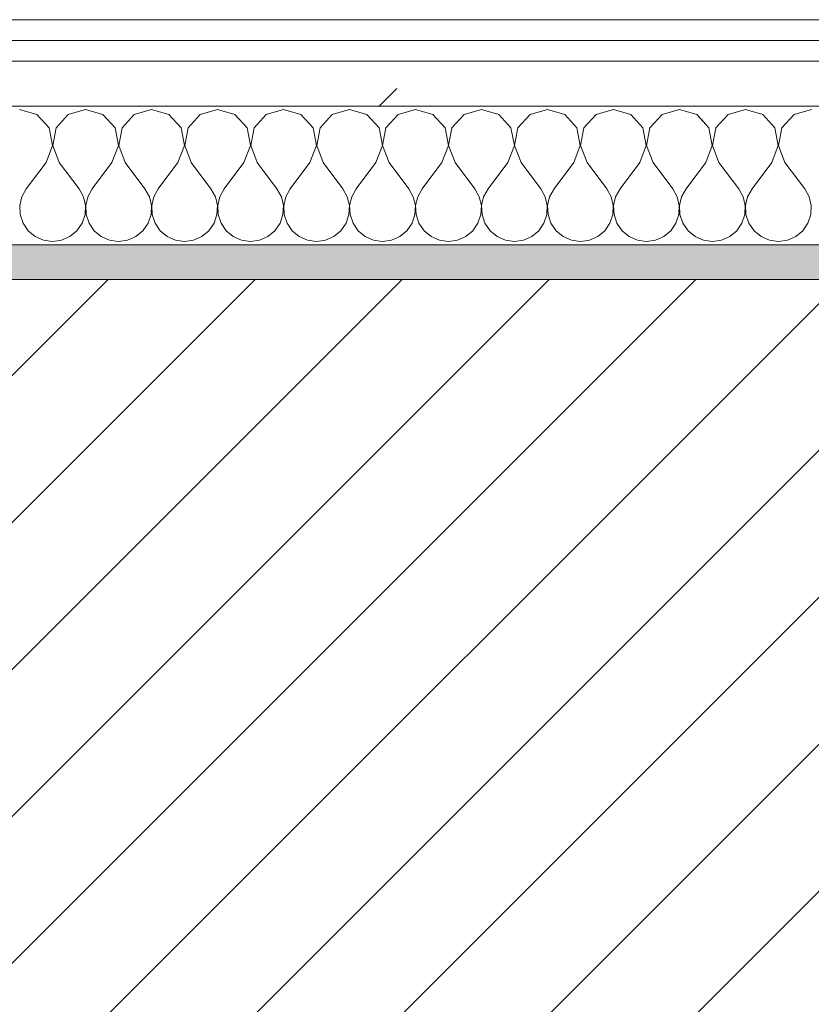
# Model space of a CAD drawing. Header units: millimetres. Extents: x -40968 to 11883, y -18816 to 4378.
# Tile 79 of 209: x -16333 to -16105, y -1413 to -1129. Entities that reach past the tile are written whole.
import ezdxf

# ---------------------------------------------------------------- set-up
doc = ezdxf.new("R2010")
doc.units = ezdxf.units.MM
doc.header["$MEASUREMENT"] = 0
doc.linetypes.add('Wipeout_Contour', pattern=[1000, 0, -1000])
doc.layers.add('12_FAÇ_Façana', color=7, linetype='Continuous')
doc.layers.add('Nuevo_08_E_Envans secs', color=7, linetype='Continuous')
for name, color, linetype, lineweight, true_color in [('12_FAÇ_Façana_Pluma_Nº__176', 7, 'Continuous', 15, 0x93a0c6), ('Nuevo_08_E_Envans secs_Pluma_Nº__102', 7, 'Continuous', 5, 0xcccccc), ('Nuevo_08_E_Envans secs_Pluma_Nº__171', 171, 'Continuous', 13, 0xaaaaff), ('Nuevo_08_E_Envans secs_Pluma_Nº__177', 7, 'Continuous', 15, 0xf7e046)]:
    doc.layers.add(name, color=color, linetype=linetype, lineweight=lineweight, true_color=true_color)
for name, color, linetype, lineweight in [('12_FAÇ_Façana_Pluma_Nº__2', 8, 'Continuous', 5), ('12_FAÇ_Façana_Pluma_Nº__7', 7, 'Continuous', 5), ('Nuevo_08_E_Envans secs_Pluma_Nº__1', 7, 'Continuous', 5)]:
    doc.layers.add(name, color=color, linetype=linetype, lineweight=lineweight)
pattern_1 = [(45, (0, 0), (-183.8478, 183.8478), [195, -65]), (45, (7e-14, 183.85), (-183.8478, 183.8478), [195, -65])]

# ---------------------------------------------------------------- blocks, each defined once
blk = doc.blocks.new('Muro_12_1', base_point=(-16936.43, -1193.98))
at = {"layer": '12_FAÇ_Façana_Pluma_Nº__176', "linetype": 'Continuous', "lineweight": 0, "true_color": 0x495063}
blk.add_hatch(color=251, dxfattribs=at).paths.add_polyline_path([(-14135.93, -1193.98), (-16936.43, -1193.98), (-16936.43, -1203.98), (-14135.93, -1203.98)])
at = {"layer": '12_FAÇ_Façana_Pluma_Nº__2', "linetype": 'Continuous', "lineweight": 5}
h = blk.add_hatch(dxfattribs=at)
h.set_pattern_fill('Ceramic_0001', color=8, style=0, pattern_type=2)
h.set_pattern_definition([(45, (0, 0), (-21.213203, 21.213203), [])])
h.paths.add_polyline_path([(-16936.43, -1418.98), (-14135.93, -1418.98), (-14135.93, -1203.98), (-16936.43, -1203.98)])
at = {"layer": '12_FAÇ_Façana_Pluma_Nº__7', "color": 7, "linetype": 'Continuous', "lineweight": 5}
blk.add_line((-14135.93, -1203.98), (-16936.43, -1203.98), dxfattribs=at)
at = {"layer": '12_FAÇ_Façana_Pluma_Nº__7', "color": 7, "linetype": 'Continuous', "lineweight": 5, "flags": 128}
blk.add_lwpolyline([(-14135.93, -1193.98), (-16936.43, -1193.98)], dxfattribs=at)
blk = doc.blocks.new('*X233')
at = {"layer": 'Nuevo_08_E_Envans secs_Pluma_Nº__102', "color": 254, "linetype": 'Continuous', "lineweight": 5, "true_color": 0xcccccc}
for p, q in [((-16328.33, -1156.35), (-16333.33, -1154.93)), ((-16324.81, -1160.19), (-16328.33, -1156.35)), ((-16319.29, -1156.35), (-16322.8, -1160.19)), ((-16314.29, -1154.93), (-16319.29, -1156.35)), ((-16309.28, -1156.35), (-16314.29, -1154.93)), ((-16305.77, -1160.19), (-16309.28, -1156.35)), ((-16300.25, -1156.35), (-16303.76, -1160.19)), ((-16295.24, -1154.93), (-16300.25, -1156.35)), ((-16290.23, -1156.35), (-16295.24, -1154.93)), ((-16286.72, -1160.19), (-16290.23, -1156.35)), ((-16281.2, -1156.35), (-16284.71, -1160.19)), ((-16276.19, -1154.93), (-16281.2, -1156.35)), ((-16271.18, -1156.35), (-16276.19, -1154.93)), ((-16267.67, -1160.19), (-16271.18, -1156.35)), ((-16262.15, -1156.35), (-16265.66, -1160.19)), ((-16257.14, -1154.93), (-16262.15, -1156.35)), ((-16252.14, -1156.35), (-16257.14, -1154.93)), ((-16248.62, -1160.19), (-16252.14, -1156.35)), ((-16243.1, -1156.35), (-16246.61, -1160.19)), ((-16238.1, -1154.93), (-16243.1, -1156.35)), ((-16233.09, -1156.35), (-16238.1, -1154.93)), ((-16229.58, -1160.19), (-16233.09, -1156.35)), ((-16224.05, -1156.35), (-16227.57, -1160.19)), ((-16219.05, -1154.93), (-16224.05, -1156.35)), ((-16214.04, -1156.35), (-16219.05, -1154.93)), ((-16210.53, -1160.19), (-16214.04, -1156.35)), ((-16205.01, -1156.35), (-16208.52, -1160.19)), ((-16200, -1154.93), (-16205.01, -1156.35)), ((-16194.99, -1156.35), (-16200, -1154.93)), ((-16191.48, -1160.19), (-16194.99, -1156.35)), ((-16185.96, -1156.35), (-16189.47, -1160.19)), ((-16180.95, -1154.93), (-16185.96, -1156.35)), ((-16175.95, -1156.35), (-16180.95, -1154.93)), ((-16172.43, -1160.19), (-16175.95, -1156.35)), ((-16166.91, -1156.35), (-16170.42, -1160.19)), ((-16161.9, -1154.93), (-16166.91, -1156.35)), ((-16156.9, -1156.35), (-16161.9, -1154.93)), ((-16153.39, -1160.19), (-16156.9, -1156.35)), ((-16147.86, -1156.35), (-16151.38, -1160.19)), ((-16142.86, -1154.93), (-16147.86, -1156.35)), ((-16137.85, -1156.35), (-16142.86, -1154.93)), ((-16134.34, -1160.19), (-16137.85, -1156.35)), ((-16128.82, -1156.35), (-16132.33, -1160.19)), ((-16123.81, -1154.93), (-16128.82, -1156.35)), ((-16118.8, -1156.35), (-16123.81, -1154.93)), ((-16115.29, -1160.19), (-16118.8, -1156.35)), ((-16109.77, -1156.35), (-16113.28, -1160.19)), ((-16104.76, -1154.93), (-16109.77, -1156.35)), ((-16323.85, -1165.31), (-16324.81, -1160.19)), ((-16322.8, -1160.19), (-16323.77, -1165.31)), ((-16304.8, -1165.31), (-16305.77, -1160.19)), ((-16303.76, -1160.19), (-16304.72, -1165.31)), ((-16285.75, -1165.31), (-16286.72, -1160.19)), ((-16284.71, -1160.19), (-16285.68, -1165.31)), ((-16266.71, -1165.31), (-16267.67, -1160.19)), ((-16265.66, -1160.19), (-16266.63, -1165.31)), ((-16247.66, -1165.31), (-16248.62, -1160.19)), ((-16246.61, -1160.19), (-16247.58, -1165.31)), ((-16228.61, -1165.31), (-16229.58, -1160.19)), ((-16227.57, -1160.19), (-16228.53, -1165.31)), ((-16209.56, -1165.31), (-16210.53, -1160.19)), ((-16208.52, -1160.19), (-16209.49, -1165.31)), ((-16190.51, -1165.31), (-16191.48, -1160.19)), ((-16189.47, -1160.19), (-16190.44, -1165.31)), ((-16171.47, -1165.31), (-16172.43, -1160.19)), ((-16170.42, -1160.19), (-16171.39, -1165.31)), ((-16152.42, -1165.31), (-16153.39, -1160.19)), ((-16151.38, -1160.19), (-16152.34, -1165.31)), ((-16133.37, -1165.31), (-16134.34, -1160.19)), ((-16132.33, -1160.19), (-16133.29, -1165.31)), ((-16114.32, -1165.31), (-16115.29, -1160.19)), ((-16113.28, -1160.19), (-16114.25, -1165.31)), ((-16325.71, -1170.17), (-16323.85, -1165.31)), ((-16323.77, -1165.31), (-16321.9, -1170.17)), ((-16306.67, -1170.17), (-16304.8, -1165.31)), ((-16304.72, -1165.31), (-16302.86, -1170.17)), ((-16287.62, -1170.17), (-16285.75, -1165.31)), ((-16285.68, -1165.31), (-16283.81, -1170.17)), ((-16268.57, -1170.17), (-16266.71, -1165.31)), ((-16266.63, -1165.31), (-16264.76, -1170.17)), ((-16249.52, -1170.17), (-16247.66, -1165.31)), ((-16247.58, -1165.31), (-16245.71, -1170.17)), ((-16230.48, -1170.17), (-16228.61, -1165.31)), ((-16228.53, -1165.31), (-16226.67, -1170.17)), ((-16211.43, -1170.17), (-16209.56, -1165.31)), ((-16209.49, -1165.31), (-16207.62, -1170.17)), ((-16192.38, -1170.17), (-16190.51, -1165.31)), ((-16190.44, -1165.31), (-16188.57, -1170.17)), ((-16173.33, -1170.17), (-16171.47, -1165.31)), ((-16171.39, -1165.31), (-16169.52, -1170.17)), ((-16154.29, -1170.17), (-16152.42, -1165.31)), ((-16152.34, -1165.31), (-16150.48, -1170.17)), ((-16135.24, -1170.17), (-16133.37, -1165.31)), ((-16133.29, -1165.31), (-16131.43, -1170.17)), ((-16116.19, -1170.17), (-16114.32, -1165.31)), ((-16114.25, -1165.31), (-16112.38, -1170.17)), ((-16325.71, -1170.17), (-16331.43, -1177.79)), ((-16321.9, -1170.17), (-16316.19, -1177.79)), ((-16306.67, -1170.17), (-16312.38, -1177.79)), ((-16302.86, -1170.17), (-16297.14, -1177.79)), ((-16287.62, -1170.17), (-16293.33, -1177.79)), ((-16283.81, -1170.17), (-16278.1, -1177.79)), ((-16268.57, -1170.17), (-16274.29, -1177.79)), ((-16264.76, -1170.17), (-16259.05, -1177.79)), ((-16249.52, -1170.17), (-16255.24, -1177.79)), ((-16245.71, -1170.17), (-16240, -1177.79)), ((-16230.48, -1170.17), (-16236.19, -1177.79)), ((-16226.67, -1170.17), (-16220.95, -1177.79)), ((-16211.43, -1170.17), (-16217.14, -1177.79)), ((-16207.62, -1170.17), (-16201.9, -1177.79)), ((-16192.38, -1170.17), (-16198.1, -1177.79)), ((-16188.57, -1170.17), (-16182.86, -1177.79)), ((-16173.33, -1170.17), (-16179.05, -1177.79)), ((-16169.52, -1170.17), (-16163.81, -1177.79)), ((-16154.29, -1170.17), (-16160, -1177.79)), ((-16150.48, -1170.17), (-16144.76, -1177.79)), ((-16135.24, -1170.17), (-16140.95, -1177.79)), ((-16131.43, -1170.17), (-16125.71, -1177.79)), ((-16116.19, -1170.17), (-16121.9, -1177.79)), ((-16112.38, -1170.17), (-16106.67, -1177.79)), ((-16331.43, -1177.79), (-16332.7, -1180.08)), ((-16314.92, -1180.08), (-16316.19, -1177.79)), ((-16312.38, -1177.79), (-16313.65, -1180.08)), ((-16295.87, -1180.08), (-16297.14, -1177.79)), ((-16293.33, -1177.79), (-16294.6, -1180.08)), ((-16276.82, -1180.08), (-16278.1, -1177.79)), ((-16274.29, -1177.79), (-16275.56, -1180.08)), ((-16257.78, -1180.08), (-16259.05, -1177.79)), ((-16255.24, -1177.79), (-16256.51, -1180.08)), ((-16238.73, -1180.08), (-16240, -1177.79)), ((-16236.19, -1177.79), (-16237.46, -1180.08)), ((-16219.68, -1180.08), (-16220.95, -1177.79)), ((-16217.14, -1177.79), (-16218.41, -1180.08)), ((-16200.63, -1180.08), (-16201.9, -1177.79)), ((-16198.1, -1177.79), (-16199.37, -1180.08)), ((-16181.59, -1180.08), (-16182.86, -1177.79)), ((-16179.05, -1177.79), (-16180.32, -1180.08)), ((-16162.54, -1180.08), (-16163.81, -1177.79)), ((-16160, -1177.79), (-16161.27, -1180.08)), ((-16143.49, -1180.08), (-16144.76, -1177.79)), ((-16140.95, -1177.79), (-16142.22, -1180.08)), ((-16124.44, -1180.08), (-16125.71, -1177.79)), ((-16121.9, -1177.79), (-16123.18, -1180.08)), ((-16105.4, -1180.08), (-16106.67, -1177.79)), ((-16332.7, -1180.08), (-16333.29, -1182.64)), ((-16333.29, -1182.64), (-16333.17, -1185.27)), ((-16314.32, -1182.64), (-16314.92, -1180.08)), ((-16314.45, -1185.27), (-16314.32, -1182.64)), ((-16313.65, -1180.08), (-16314.25, -1182.64)), ((-16314.25, -1182.64), (-16314.12, -1185.27)), ((-16295.28, -1182.64), (-16295.87, -1180.08)), ((-16295.4, -1185.27), (-16295.28, -1182.64)), ((-16294.6, -1180.08), (-16295.2, -1182.64)), ((-16295.2, -1182.64), (-16295.07, -1185.27)), ((-16276.23, -1182.64), (-16276.82, -1180.08)), ((-16276.36, -1185.27), (-16276.23, -1182.64)), ((-16275.56, -1180.08), (-16276.15, -1182.64)), ((-16276.15, -1182.64), (-16276.02, -1185.27)), ((-16257.18, -1182.64), (-16257.78, -1180.08)), ((-16257.31, -1185.27), (-16257.18, -1182.64)), ((-16256.51, -1180.08), (-16257.1, -1182.64)), ((-16257.1, -1182.64), (-16256.98, -1185.27)), ((-16238.13, -1182.64), (-16238.73, -1180.08)), ((-16238.26, -1185.27), (-16238.13, -1182.64)), ((-16237.46, -1180.08), (-16238.06, -1182.64)), ((-16238.06, -1182.64), (-16237.93, -1185.27)), ((-16219.09, -1182.64), (-16219.68, -1180.08)), ((-16219.21, -1185.27), (-16219.09, -1182.64)), ((-16218.41, -1180.08), (-16219.01, -1182.64)), ((-16219.01, -1182.64), (-16218.88, -1185.27)), ((-16200.04, -1182.64), (-16200.63, -1180.08)), ((-16200.17, -1185.27), (-16200.04, -1182.64)), ((-16199.37, -1180.08), (-16199.96, -1182.64)), ((-16199.96, -1182.64), (-16199.83, -1185.27)), ((-16180.99, -1182.64), (-16181.59, -1180.08)), ((-16181.12, -1185.27), (-16180.99, -1182.64)), ((-16180.32, -1180.08), (-16180.91, -1182.64)), ((-16180.91, -1182.64), (-16180.79, -1185.27)), ((-16161.94, -1182.64), (-16162.54, -1180.08)), ((-16162.07, -1185.27), (-16161.94, -1182.64)), ((-16161.27, -1180.08), (-16161.87, -1182.64)), ((-16161.87, -1182.64), (-16161.74, -1185.27)), ((-16142.9, -1182.64), (-16143.49, -1180.08)), ((-16143.02, -1185.27), (-16142.9, -1182.64)), ((-16142.22, -1180.08), (-16142.82, -1182.64)), ((-16142.82, -1182.64), (-16142.69, -1185.27)), ((-16123.85, -1182.64), (-16124.44, -1180.08)), ((-16123.98, -1185.27), (-16123.85, -1182.64)), ((-16123.18, -1180.08), (-16123.77, -1182.64)), ((-16123.77, -1182.64), (-16123.64, -1185.27)), ((-16104.8, -1182.64), (-16105.4, -1180.08)), ((-16104.93, -1185.27), (-16104.8, -1182.64)), ((-16333.17, -1185.27), (-16332.33, -1187.76)), ((-16315.29, -1187.76), (-16314.45, -1185.27)), ((-16314.12, -1185.27), (-16313.28, -1187.76)), ((-16296.24, -1187.76), (-16295.4, -1185.27)), ((-16295.07, -1185.27), (-16294.23, -1187.76)), ((-16277.2, -1187.76), (-16276.36, -1185.27)), ((-16276.02, -1185.27), (-16275.19, -1187.76)), ((-16258.15, -1187.76), (-16257.31, -1185.27)), ((-16256.98, -1185.27), (-16256.14, -1187.76)), ((-16239.1, -1187.76), (-16238.26, -1185.27)), ((-16237.93, -1185.27), (-16237.09, -1187.76)), ((-16220.05, -1187.76), (-16219.21, -1185.27)), ((-16218.88, -1185.27), (-16218.04, -1187.76)), ((-16201.01, -1187.76), (-16200.17, -1185.27)), ((-16199.83, -1185.27), (-16198.99, -1187.76)), ((-16181.96, -1187.76), (-16181.12, -1185.27)), ((-16180.79, -1185.27), (-16179.95, -1187.76)), ((-16162.91, -1187.76), (-16162.07, -1185.27)), ((-16161.74, -1185.27), (-16160.9, -1187.76)), ((-16143.86, -1187.76), (-16143.02, -1185.27)), ((-16142.69, -1185.27), (-16141.85, -1187.76)), ((-16124.81, -1187.76), (-16123.98, -1185.27)), ((-16123.64, -1185.27), (-16122.8, -1187.76)), ((-16105.77, -1187.76), (-16104.93, -1185.27)), ((-16332.33, -1187.76), (-16330.84, -1189.92)), ((-16316.78, -1189.92), (-16315.29, -1187.76)), ((-16313.28, -1187.76), (-16311.79, -1189.92)), ((-16297.73, -1189.92), (-16296.24, -1187.76)), ((-16294.23, -1187.76), (-16292.74, -1189.92)), ((-16278.68, -1189.92), (-16277.2, -1187.76)), ((-16275.19, -1187.76), (-16273.7, -1189.92)), ((-16259.64, -1189.92), (-16258.15, -1187.76)), ((-16256.14, -1187.76), (-16254.65, -1189.92)), ((-16240.59, -1189.92), (-16239.1, -1187.76)), ((-16237.09, -1187.76), (-16235.6, -1189.92)), ((-16221.54, -1189.92), (-16220.05, -1187.76)), ((-16218.04, -1187.76), (-16216.55, -1189.92)), ((-16202.49, -1189.92), (-16201.01, -1187.76)), ((-16198.99, -1187.76), (-16197.51, -1189.92)), ((-16183.45, -1189.92), (-16181.96, -1187.76)), ((-16179.95, -1187.76), (-16178.46, -1189.92)), ((-16164.4, -1189.92), (-16162.91, -1187.76)), ((-16160.9, -1187.76), (-16159.41, -1189.92)), ((-16145.35, -1189.92), (-16143.86, -1187.76)), ((-16141.85, -1187.76), (-16140.36, -1189.92)), ((-16126.3, -1189.92), (-16124.81, -1187.76)), ((-16122.8, -1187.76), (-16121.32, -1189.92)), ((-16107.26, -1189.92), (-16105.77, -1187.76)), ((-16330.84, -1189.92), (-16328.82, -1191.6)), ((-16318.8, -1191.6), (-16316.78, -1189.92)), ((-16311.79, -1189.92), (-16309.77, -1191.6)), ((-16299.75, -1191.6), (-16297.73, -1189.92)), ((-16292.74, -1189.92), (-16290.72, -1191.6)), ((-16280.71, -1191.6), (-16278.68, -1189.92)), ((-16273.7, -1189.92), (-16271.67, -1191.6)), ((-16261.66, -1191.6), (-16259.64, -1189.92)), ((-16254.65, -1189.92), (-16252.63, -1191.6)), ((-16242.61, -1191.6), (-16240.59, -1189.92)), ((-16235.6, -1189.92), (-16233.58, -1191.6)), ((-16223.56, -1191.6), (-16221.54, -1189.92)), ((-16216.55, -1189.92), (-16214.53, -1191.6)), ((-16204.52, -1191.6), (-16202.49, -1189.92)), ((-16197.51, -1189.92), (-16195.48, -1191.6)), ((-16185.47, -1191.6), (-16183.45, -1189.92)), ((-16178.46, -1189.92), (-16176.44, -1191.6)), ((-16166.42, -1191.6), (-16164.4, -1189.92)), ((-16159.41, -1189.92), (-16157.39, -1191.6)), ((-16147.37, -1191.6), (-16145.35, -1189.92)), ((-16140.36, -1189.92), (-16138.34, -1191.6)), ((-16128.33, -1191.6), (-16126.3, -1189.92)), ((-16121.32, -1189.92), (-16119.29, -1191.6)), ((-16109.28, -1191.6), (-16107.26, -1189.92)), ((-16328.82, -1191.6), (-16326.41, -1192.66)), ((-16326.41, -1192.66), (-16323.81, -1193.02)), ((-16323.81, -1193.02), (-16321.21, -1192.66)), ((-16321.21, -1192.66), (-16318.8, -1191.6)), ((-16309.77, -1191.6), (-16307.36, -1192.66)), ((-16307.36, -1192.66), (-16304.76, -1193.02)), ((-16304.76, -1193.02), (-16302.16, -1192.66)), ((-16302.16, -1192.66), (-16299.75, -1191.6)), ((-16290.72, -1191.6), (-16288.32, -1192.66)), ((-16288.32, -1192.66), (-16285.71, -1193.02)), ((-16285.71, -1193.02), (-16283.11, -1192.66)), ((-16283.11, -1192.66), (-16280.71, -1191.6)), ((-16271.67, -1191.6), (-16269.27, -1192.66)), ((-16269.27, -1192.66), (-16266.67, -1193.02)), ((-16266.67, -1193.02), (-16264.06, -1192.66)), ((-16264.06, -1192.66), (-16261.66, -1191.6)), ((-16252.63, -1191.6), (-16250.22, -1192.66)), ((-16250.22, -1192.66), (-16247.62, -1193.02)), ((-16247.62, -1193.02), (-16245.02, -1192.66)), ((-16245.02, -1192.66), (-16242.61, -1191.6)), ((-16233.58, -1191.6), (-16231.17, -1192.66)), ((-16231.17, -1192.66), (-16228.57, -1193.02)), ((-16228.57, -1193.02), (-16225.97, -1192.66)), ((-16225.97, -1192.66), (-16223.56, -1191.6)), ((-16214.53, -1191.6), (-16212.13, -1192.66)), ((-16212.13, -1192.66), (-16209.52, -1193.02)), ((-16209.52, -1193.02), (-16206.92, -1192.66)), ((-16206.92, -1192.66), (-16204.52, -1191.6)), ((-16195.48, -1191.6), (-16193.08, -1192.66)), ((-16193.08, -1192.66), (-16190.48, -1193.02)), ((-16190.48, -1193.02), (-16187.87, -1192.66)), ((-16187.87, -1192.66), (-16185.47, -1191.6)), ((-16176.44, -1191.6), (-16174.03, -1192.66)), ((-16174.03, -1192.66), (-16171.43, -1193.02)), ((-16171.43, -1193.02), (-16168.83, -1192.66)), ((-16168.83, -1192.66), (-16166.42, -1191.6)), ((-16157.39, -1191.6), (-16154.98, -1192.66)), ((-16154.98, -1192.66), (-16152.38, -1193.02)), ((-16152.38, -1193.02), (-16149.78, -1192.66)), ((-16149.78, -1192.66), (-16147.37, -1191.6)), ((-16138.34, -1191.6), (-16135.94, -1192.66)), ((-16135.94, -1192.66), (-16133.33, -1193.02)), ((-16133.33, -1193.02), (-16130.73, -1192.66)), ((-16130.73, -1192.66), (-16128.33, -1191.6)), ((-16119.29, -1191.6), (-16116.89, -1192.66)), ((-16116.89, -1192.66), (-16114.29, -1193.02)), ((-16114.29, -1193.02), (-16111.68, -1192.66)), ((-16111.68, -1192.66), (-16109.28, -1191.6))]:
    blk.add_line(p, q, dxfattribs=at)
blk = doc.blocks.new('Muro_92_1', base_point=(-14135.93, -1193.98))
at = {"layer": 'Nuevo_08_E_Envans secs_Pluma_Nº__1', "color": 7, "linetype": 'Continuous', "lineweight": 5, "flags": 128}
blk.add_lwpolyline([(-16936.43, -1193.98), (-14135.93, -1193.98)], dxfattribs=at)
at = {"color": 254, "linetype": 'Wipeout_Contour', "lineweight": 0, "ltscale": 62310.788122}
blk.add_wipeout([(-14135.93, -1128.98), (-16936.43, -1128.98), (-16936.43, -1134.98), (-14135.93, -1134.98)], dxfattribs=at).dxf.layer = 'Nuevo_08_E_Envans secs'
at = {"color": 254, "linetype": 'Wipeout_Contour', "lineweight": 0, "ltscale": 62315.364932}
blk.add_wipeout([(-14135.93, -1140.98), (-16936.43, -1140.98), (-16936.43, -1153.98), (-14135.93, -1153.98)], dxfattribs=at).dxf.layer = 'Nuevo_08_E_Envans secs'
at = {"layer": 'Nuevo_08_E_Envans secs_Pluma_Nº__171', "linetype": 'Continuous', "lineweight": 13, "true_color": 0xaaaaff}
h = blk.add_hatch(dxfattribs=at)
h.set_pattern_fill('Panellat_HPL_0001', color=161, style=0, pattern_type=2)
h.set_pattern_definition(pattern_1)
h.paths.add_polyline_path([(-14135.93, -1128.98), (-16936.43, -1128.98), (-16936.43, -1134.98), (-14135.93, -1134.98)])
at = {"layer": 'Nuevo_08_E_Envans secs_Pluma_Nº__177', "linetype": 'Continuous', "lineweight": 15, "true_color": 0xf7e046}
h = blk.add_hatch(dxfattribs=at)
h.set_pattern_fill('Panellat_HPL_0001', color=53, style=0, pattern_type=2)
h.set_pattern_definition(pattern_1)
h.paths.add_polyline_path([(-14135.93, -1140.98), (-16936.43, -1140.98), (-16936.43, -1153.98), (-14135.93, -1153.98)])
at = {"layer": 'Nuevo_08_E_Envans secs_Pluma_Nº__1', "color": 7, "linetype": 'Continuous', "lineweight": 5}
for p, q in [((-14135.93, -1134.98), (-16936.43, -1134.98)), ((-14135.93, -1140.98), (-16936.43, -1140.98)), ((-14135.93, -1153.98), (-16936.43, -1153.98))]:
    blk.add_line(p, q, dxfattribs=at)
at = {"layer": 'Nuevo_08_E_Envans secs_Pluma_Nº__1', "color": 7, "linetype": 'Continuous', "lineweight": 5, "flags": 128}
blk.add_lwpolyline([(-14135.93, -1128.98), (-16936.43, -1128.98)], dxfattribs=at)
at = {"layer": 'Nuevo_08_E_Envans secs', "color": 7, "lineweight": 20}
blk.add_blockref('*X233', (0, 0), dxfattribs=at)
blk = doc.blocks.new('*X487')
at = {"layer": 'Nuevo_08_E_Envans secs_Pluma_Nº__102', "color": 254, "linetype": 'Continuous', "lineweight": 5, "true_color": 0xcccccc}
for p, q in [((-16328.33, -1156.35), (-16333.33, -1154.93)), ((-16324.81, -1160.19), (-16328.33, -1156.35)), ((-16319.29, -1156.35), (-16322.8, -1160.19)), ((-16314.29, -1154.93), (-16319.29, -1156.35)), ((-16309.28, -1156.35), (-16314.29, -1154.93)), ((-16305.77, -1160.19), (-16309.28, -1156.35)), ((-16300.25, -1156.35), (-16303.76, -1160.19)), ((-16295.24, -1154.93), (-16300.25, -1156.35)), ((-16290.23, -1156.35), (-16295.24, -1154.93)), ((-16286.72, -1160.19), (-16290.23, -1156.35)), ((-16281.2, -1156.35), (-16284.71, -1160.19)), ((-16276.19, -1154.93), (-16281.2, -1156.35)), ((-16271.18, -1156.35), (-16276.19, -1154.93)), ((-16267.67, -1160.19), (-16271.18, -1156.35)), ((-16262.15, -1156.35), (-16265.66, -1160.19)), ((-16257.14, -1154.93), (-16262.15, -1156.35)), ((-16252.14, -1156.35), (-16257.14, -1154.93)), ((-16248.62, -1160.19), (-16252.14, -1156.35)), ((-16243.1, -1156.35), (-16246.61, -1160.19)), ((-16238.1, -1154.93), (-16243.1, -1156.35)), ((-16233.09, -1156.35), (-16238.1, -1154.93)), ((-16229.58, -1160.19), (-16233.09, -1156.35)), ((-16224.05, -1156.35), (-16227.57, -1160.19)), ((-16219.05, -1154.93), (-16224.05, -1156.35)), ((-16214.04, -1156.35), (-16219.05, -1154.93)), ((-16210.53, -1160.19), (-16214.04, -1156.35)), ((-16205.01, -1156.35), (-16208.52, -1160.19)), ((-16200, -1154.93), (-16205.01, -1156.35)), ((-16194.99, -1156.35), (-16200, -1154.93)), ((-16191.48, -1160.19), (-16194.99, -1156.35)), ((-16185.96, -1156.35), (-16189.47, -1160.19)), ((-16180.95, -1154.93), (-16185.96, -1156.35)), ((-16175.95, -1156.35), (-16180.95, -1154.93)), ((-16172.43, -1160.19), (-16175.95, -1156.35)), ((-16166.91, -1156.35), (-16170.42, -1160.19)), ((-16161.9, -1154.93), (-16166.91, -1156.35)), ((-16156.9, -1156.35), (-16161.9, -1154.93)), ((-16153.39, -1160.19), (-16156.9, -1156.35)), ((-16147.86, -1156.35), (-16151.38, -1160.19)), ((-16142.86, -1154.93), (-16147.86, -1156.35)), ((-16137.85, -1156.35), (-16142.86, -1154.93)), ((-16136.43, -1157.9), (-16137.85, -1156.35)), ((-16323.85, -1165.31), (-16324.81, -1160.19)), ((-16322.8, -1160.19), (-16323.77, -1165.31)), ((-16304.8, -1165.31), (-16305.77, -1160.19)), ((-16303.76, -1160.19), (-16304.72, -1165.31)), ((-16285.75, -1165.31), (-16286.72, -1160.19)), ((-16284.71, -1160.19), (-16285.68, -1165.31)), ((-16266.71, -1165.31), (-16267.67, -1160.19)), ((-16265.66, -1160.19), (-16266.63, -1165.31)), ((-16247.66, -1165.31), (-16248.62, -1160.19)), ((-16246.61, -1160.19), (-16247.58, -1165.31)), ((-16228.61, -1165.31), (-16229.58, -1160.19)), ((-16227.57, -1160.19), (-16228.53, -1165.31)), ((-16209.56, -1165.31), (-16210.53, -1160.19)), ((-16208.52, -1160.19), (-16209.49, -1165.31)), ((-16190.51, -1165.31), (-16191.48, -1160.19)), ((-16189.47, -1160.19), (-16190.44, -1165.31)), ((-16171.47, -1165.31), (-16172.43, -1160.19)), ((-16170.42, -1160.19), (-16171.39, -1165.31)), ((-16152.42, -1165.31), (-16153.39, -1160.19)), ((-16151.38, -1160.19), (-16152.34, -1165.31)), ((-16325.71, -1170.17), (-16323.85, -1165.31)), ((-16323.77, -1165.31), (-16321.9, -1170.17)), ((-16306.67, -1170.17), (-16304.8, -1165.31)), ((-16304.72, -1165.31), (-16302.86, -1170.17)), ((-16287.62, -1170.17), (-16285.75, -1165.31)), ((-16285.68, -1165.31), (-16283.81, -1170.17)), ((-16268.57, -1170.17), (-16266.71, -1165.31)), ((-16266.63, -1165.31), (-16264.76, -1170.17)), ((-16249.52, -1170.17), (-16247.66, -1165.31)), ((-16247.58, -1165.31), (-16245.71, -1170.17)), ((-16230.48, -1170.17), (-16228.61, -1165.31)), ((-16228.53, -1165.31), (-16226.67, -1170.17)), ((-16211.43, -1170.17), (-16209.56, -1165.31)), ((-16209.49, -1165.31), (-16207.62, -1170.17)), ((-16192.38, -1170.17), (-16190.51, -1165.31)), ((-16190.44, -1165.31), (-16188.57, -1170.17)), ((-16173.33, -1170.17), (-16171.47, -1165.31)), ((-16171.39, -1165.31), (-16169.52, -1170.17)), ((-16154.29, -1170.17), (-16152.42, -1165.31)), ((-16152.34, -1165.31), (-16150.48, -1170.17)), ((-16325.71, -1170.17), (-16331.43, -1177.79)), ((-16321.9, -1170.17), (-16316.19, -1177.79)), ((-16306.67, -1170.17), (-16312.38, -1177.79)), ((-16302.86, -1170.17), (-16297.14, -1177.79)), ((-16287.62, -1170.17), (-16293.33, -1177.79)), ((-16283.81, -1170.17), (-16278.1, -1177.79)), ((-16268.57, -1170.17), (-16274.29, -1177.79)), ((-16264.76, -1170.17), (-16259.05, -1177.79)), ((-16249.52, -1170.17), (-16255.24, -1177.79)), ((-16245.71, -1170.17), (-16240, -1177.79)), ((-16230.48, -1170.17), (-16236.19, -1177.79)), ((-16226.67, -1170.17), (-16220.95, -1177.79)), ((-16211.43, -1170.17), (-16217.14, -1177.79)), ((-16207.62, -1170.17), (-16201.9, -1177.79)), ((-16192.38, -1170.17), (-16198.1, -1177.79)), ((-16188.57, -1170.17), (-16182.86, -1177.79)), ((-16173.33, -1170.17), (-16179.05, -1177.79)), ((-16169.52, -1170.17), (-16163.81, -1177.79)), ((-16154.29, -1170.17), (-16160, -1177.79)), ((-16150.48, -1170.17), (-16144.76, -1177.79)), ((-16136.43, -1171.76), (-16140.95, -1177.79)), ((-16331.43, -1177.79), (-16332.7, -1180.08)), ((-16314.92, -1180.08), (-16316.19, -1177.79)), ((-16312.38, -1177.79), (-16313.65, -1180.08)), ((-16295.87, -1180.08), (-16297.14, -1177.79)), ((-16293.33, -1177.79), (-16294.6, -1180.08)), ((-16276.82, -1180.08), (-16278.1, -1177.79)), ((-16274.29, -1177.79), (-16275.56, -1180.08)), ((-16257.78, -1180.08), (-16259.05, -1177.79)), ((-16255.24, -1177.79), (-16256.51, -1180.08)), ((-16238.73, -1180.08), (-16240, -1177.79)), ((-16236.19, -1177.79), (-16237.46, -1180.08)), ((-16219.68, -1180.08), (-16220.95, -1177.79)), ((-16217.14, -1177.79), (-16218.41, -1180.08)), ((-16200.63, -1180.08), (-16201.9, -1177.79)), ((-16198.1, -1177.79), (-16199.37, -1180.08)), ((-16181.59, -1180.08), (-16182.86, -1177.79)), ((-16179.05, -1177.79), (-16180.32, -1180.08)), ((-16162.54, -1180.08), (-16163.81, -1177.79)), ((-16160, -1177.79), (-16161.27, -1180.08)), ((-16143.49, -1180.08), (-16144.76, -1177.79)), ((-16140.95, -1177.79), (-16142.22, -1180.08)), ((-16332.7, -1180.08), (-16333.29, -1182.64)), ((-16333.29, -1182.64), (-16333.17, -1185.27)), ((-16314.32, -1182.64), (-16314.92, -1180.08)), ((-16314.45, -1185.27), (-16314.32, -1182.64)), ((-16313.65, -1180.08), (-16314.25, -1182.64)), ((-16314.25, -1182.64), (-16314.12, -1185.27)), ((-16295.28, -1182.64), (-16295.87, -1180.08)), ((-16295.4, -1185.27), (-16295.28, -1182.64)), ((-16294.6, -1180.08), (-16295.2, -1182.64)), ((-16295.2, -1182.64), (-16295.07, -1185.27)), ((-16276.23, -1182.64), (-16276.82, -1180.08)), ((-16276.36, -1185.27), (-16276.23, -1182.64)), ((-16275.56, -1180.08), (-16276.15, -1182.64)), ((-16276.15, -1182.64), (-16276.02, -1185.27)), ((-16257.18, -1182.64), (-16257.78, -1180.08)), ((-16257.31, -1185.27), (-16257.18, -1182.64)), ((-16256.51, -1180.08), (-16257.1, -1182.64)), ((-16257.1, -1182.64), (-16256.98, -1185.27)), ((-16238.13, -1182.64), (-16238.73, -1180.08)), ((-16238.26, -1185.27), (-16238.13, -1182.64)), ((-16237.46, -1180.08), (-16238.06, -1182.64)), ((-16238.06, -1182.64), (-16237.93, -1185.27)), ((-16219.09, -1182.64), (-16219.68, -1180.08)), ((-16219.21, -1185.27), (-16219.09, -1182.64)), ((-16218.41, -1180.08), (-16219.01, -1182.64)), ((-16219.01, -1182.64), (-16218.88, -1185.27)), ((-16200.04, -1182.64), (-16200.63, -1180.08)), ((-16200.17, -1185.27), (-16200.04, -1182.64)), ((-16199.37, -1180.08), (-16199.96, -1182.64)), ((-16199.96, -1182.64), (-16199.83, -1185.27)), ((-16180.99, -1182.64), (-16181.59, -1180.08)), ((-16181.12, -1185.27), (-16180.99, -1182.64)), ((-16180.32, -1180.08), (-16180.91, -1182.64)), ((-16180.91, -1182.64), (-16180.79, -1185.27)), ((-16161.94, -1182.64), (-16162.54, -1180.08)), ((-16162.07, -1185.27), (-16161.94, -1182.64)), ((-16161.27, -1180.08), (-16161.87, -1182.64)), ((-16161.87, -1182.64), (-16161.74, -1185.27)), ((-16142.9, -1182.64), (-16143.49, -1180.08)), ((-16143.02, -1185.27), (-16142.9, -1182.64)), ((-16142.22, -1180.08), (-16142.82, -1182.64)), ((-16142.82, -1182.64), (-16142.69, -1185.27)), ((-16333.17, -1185.27), (-16332.33, -1187.76)), ((-16315.29, -1187.76), (-16314.45, -1185.27)), ((-16314.12, -1185.27), (-16313.28, -1187.76)), ((-16296.24, -1187.76), (-16295.4, -1185.27)), ((-16295.07, -1185.27), (-16294.23, -1187.76)), ((-16277.2, -1187.76), (-16276.36, -1185.27)), ((-16276.02, -1185.27), (-16275.19, -1187.76)), ((-16258.15, -1187.76), (-16257.31, -1185.27)), ((-16256.98, -1185.27), (-16256.14, -1187.76)), ((-16239.1, -1187.76), (-16238.26, -1185.27)), ((-16237.93, -1185.27), (-16237.09, -1187.76)), ((-16220.05, -1187.76), (-16219.21, -1185.27)), ((-16218.88, -1185.27), (-16218.04, -1187.76)), ((-16201.01, -1187.76), (-16200.17, -1185.27)), ((-16199.83, -1185.27), (-16198.99, -1187.76)), ((-16181.96, -1187.76), (-16181.12, -1185.27)), ((-16180.79, -1185.27), (-16179.95, -1187.76)), ((-16162.91, -1187.76), (-16162.07, -1185.27)), ((-16161.74, -1185.27), (-16160.9, -1187.76)), ((-16143.86, -1187.76), (-16143.02, -1185.27)), ((-16142.69, -1185.27), (-16141.85, -1187.76)), ((-16332.33, -1187.76), (-16330.84, -1189.92)), ((-16316.78, -1189.92), (-16315.29, -1187.76)), ((-16313.28, -1187.76), (-16311.79, -1189.92)), ((-16297.73, -1189.92), (-16296.24, -1187.76)), ((-16294.23, -1187.76), (-16292.74, -1189.92)), ((-16278.68, -1189.92), (-16277.2, -1187.76)), ((-16275.19, -1187.76), (-16273.7, -1189.92)), ((-16259.64, -1189.92), (-16258.15, -1187.76)), ((-16256.14, -1187.76), (-16254.65, -1189.92)), ((-16240.59, -1189.92), (-16239.1, -1187.76)), ((-16237.09, -1187.76), (-16235.6, -1189.92)), ((-16221.54, -1189.92), (-16220.05, -1187.76)), ((-16218.04, -1187.76), (-16216.55, -1189.92)), ((-16202.49, -1189.92), (-16201.01, -1187.76)), ((-16198.99, -1187.76), (-16197.51, -1189.92)), ((-16183.45, -1189.92), (-16181.96, -1187.76)), ((-16179.95, -1187.76), (-16178.46, -1189.92)), ((-16164.4, -1189.92), (-16162.91, -1187.76)), ((-16160.9, -1187.76), (-16159.41, -1189.92)), ((-16145.35, -1189.92), (-16143.86, -1187.76)), ((-16141.85, -1187.76), (-16140.36, -1189.92)), ((-16330.84, -1189.92), (-16328.82, -1191.6)), ((-16318.8, -1191.6), (-16316.78, -1189.92)), ((-16311.79, -1189.92), (-16309.77, -1191.6)), ((-16299.75, -1191.6), (-16297.73, -1189.92)), ((-16292.74, -1189.92), (-16290.72, -1191.6)), ((-16280.71, -1191.6), (-16278.68, -1189.92)), ((-16273.7, -1189.92), (-16271.67, -1191.6)), ((-16261.66, -1191.6), (-16259.64, -1189.92)), ((-16254.65, -1189.92), (-16252.63, -1191.6)), ((-16242.61, -1191.6), (-16240.59, -1189.92)), ((-16235.6, -1189.92), (-16233.58, -1191.6)), ((-16223.56, -1191.6), (-16221.54, -1189.92)), ((-16216.55, -1189.92), (-16214.53, -1191.6)), ((-16204.52, -1191.6), (-16202.49, -1189.92)), ((-16197.51, -1189.92), (-16195.48, -1191.6)), ((-16185.47, -1191.6), (-16183.45, -1189.92)), ((-16178.46, -1189.92), (-16176.44, -1191.6)), ((-16166.42, -1191.6), (-16164.4, -1189.92)), ((-16159.41, -1189.92), (-16157.39, -1191.6)), ((-16147.37, -1191.6), (-16145.35, -1189.92)), ((-16140.36, -1189.92), (-16138.34, -1191.6)), ((-16328.82, -1191.6), (-16326.41, -1192.66)), ((-16326.41, -1192.66), (-16323.81, -1193.02)), ((-16323.81, -1193.02), (-16321.21, -1192.66)), ((-16321.21, -1192.66), (-16318.8, -1191.6)), ((-16309.77, -1191.6), (-16307.36, -1192.66)), ((-16307.36, -1192.66), (-16304.76, -1193.02)), ((-16304.76, -1193.02), (-16302.16, -1192.66)), ((-16302.16, -1192.66), (-16299.75, -1191.6)), ((-16290.72, -1191.6), (-16288.32, -1192.66)), ((-16288.32, -1192.66), (-16285.71, -1193.02)), ((-16285.71, -1193.02), (-16283.11, -1192.66)), ((-16283.11, -1192.66), (-16280.71, -1191.6)), ((-16271.67, -1191.6), (-16269.27, -1192.66)), ((-16269.27, -1192.66), (-16266.67, -1193.02)), ((-16266.67, -1193.02), (-16264.06, -1192.66)), ((-16264.06, -1192.66), (-16261.66, -1191.6)), ((-16252.63, -1191.6), (-16250.22, -1192.66)), ((-16250.22, -1192.66), (-16247.62, -1193.02)), ((-16247.62, -1193.02), (-16245.02, -1192.66)), ((-16245.02, -1192.66), (-16242.61, -1191.6)), ((-16233.58, -1191.6), (-16231.17, -1192.66)), ((-16231.17, -1192.66), (-16228.57, -1193.02)), ((-16228.57, -1193.02), (-16225.97, -1192.66)), ((-16225.97, -1192.66), (-16223.56, -1191.6)), ((-16214.53, -1191.6), (-16212.13, -1192.66)), ((-16212.13, -1192.66), (-16209.52, -1193.02)), ((-16209.52, -1193.02), (-16206.92, -1192.66)), ((-16206.92, -1192.66), (-16204.52, -1191.6)), ((-16195.48, -1191.6), (-16193.08, -1192.66)), ((-16193.08, -1192.66), (-16190.48, -1193.02)), ((-16190.48, -1193.02), (-16187.87, -1192.66)), ((-16187.87, -1192.66), (-16185.47, -1191.6)), ((-16176.44, -1191.6), (-16174.03, -1192.66)), ((-16174.03, -1192.66), (-16171.43, -1193.02)), ((-16171.43, -1193.02), (-16168.83, -1192.66)), ((-16168.83, -1192.66), (-16166.42, -1191.6)), ((-16157.39, -1191.6), (-16154.98, -1192.66)), ((-16154.98, -1192.66), (-16152.38, -1193.02)), ((-16152.38, -1193.02), (-16149.78, -1192.66)), ((-16149.78, -1192.66), (-16147.37, -1191.6)), ((-16138.34, -1191.6), (-16136.43, -1192.44))]:
    blk.add_line(p, q, dxfattribs=at)
blk = doc.blocks.new('Muro_151_1', base_point=(-16936.43, -1128.98))
at = {"layer": 'Nuevo_08_E_Envans secs_Pluma_Nº__1', "color": 7, "linetype": 'Continuous', "lineweight": 5, "flags": 128}
blk.add_lwpolyline([(-16936.43, -1193.98), (-16136.43, -1193.98)], dxfattribs=at)
at = {"color": 254, "linetype": 'Wipeout_Contour', "lineweight": 0, "ltscale": 66300.607498}
blk.add_wipeout([(-16136.43, -1128.98), (-16936.43, -1128.98), (-16936.43, -1134.98), (-16136.43, -1134.98)], dxfattribs=at).dxf.layer = 'Nuevo_08_E_Envans secs'
at = {"color": 254, "linetype": 'Wipeout_Contour', "lineweight": 0, "ltscale": 66304.876943}
blk.add_wipeout([(-16136.43, -1140.98), (-16936.43, -1140.98), (-16936.43, -1153.98), (-16136.43, -1153.98)], dxfattribs=at).dxf.layer = 'Nuevo_08_E_Envans secs'
at = {"layer": 'Nuevo_08_E_Envans secs_Pluma_Nº__171', "linetype": 'Continuous', "lineweight": 13, "true_color": 0xaaaaff}
h = blk.add_hatch(dxfattribs=at)
h.set_pattern_fill('Panellat_HPL_0001', color=161, style=0, pattern_type=2)
h.set_pattern_definition(pattern_1)
h.paths.add_polyline_path([(-16136.43, -1128.98), (-16936.43, -1128.98), (-16936.43, -1134.98), (-16136.43, -1134.98)])
at = {"layer": 'Nuevo_08_E_Envans secs_Pluma_Nº__177', "linetype": 'Continuous', "lineweight": 15, "true_color": 0xf7e046}
h = blk.add_hatch(dxfattribs=at)
h.set_pattern_fill('Panellat_HPL_0001', color=53, style=0, pattern_type=2)
h.set_pattern_definition(pattern_1)
h.paths.add_polyline_path([(-16136.43, -1140.98), (-16936.43, -1140.98), (-16936.43, -1153.98), (-16136.43, -1153.98)])
at = {"layer": 'Nuevo_08_E_Envans secs_Pluma_Nº__1', "color": 7, "linetype": 'Continuous', "lineweight": 5}
for p, q in [((-16136.43, -1134.98), (-16936.43, -1134.98)), ((-16136.43, -1140.98), (-16936.43, -1140.98)), ((-16136.43, -1153.98), (-16936.43, -1153.98))]:
    blk.add_line(p, q, dxfattribs=at)
at = {"layer": 'Nuevo_08_E_Envans secs_Pluma_Nº__1', "color": 7, "linetype": 'Continuous', "lineweight": 5, "flags": 128}
blk.add_lwpolyline([(-16136.43, -1128.98), (-16936.43, -1128.98)], dxfattribs=at)
at = {"layer": 'Nuevo_08_E_Envans secs', "color": 7, "lineweight": 20}
blk.add_blockref('*X487', (0, 0), dxfattribs=at)
blk = doc.blocks.new('*X489')
at = {"layer": 'Nuevo_08_E_Envans secs_Pluma_Nº__102', "color": 254, "linetype": 'Continuous', "lineweight": 5, "true_color": 0xcccccc}
for p, q in [((-16128.82, -1156.35), (-16132.33, -1160.19)), ((-16123.81, -1154.93), (-16128.82, -1156.35)), ((-16118.8, -1156.35), (-16123.81, -1154.93)), ((-16115.29, -1160.19), (-16118.8, -1156.35)), ((-16109.77, -1156.35), (-16113.28, -1160.19)), ((-16104.76, -1154.93), (-16109.77, -1156.35)), ((-16134.34, -1160.19), (-16136.43, -1157.9)), ((-16133.37, -1165.31), (-16134.34, -1160.19)), ((-16132.33, -1160.19), (-16133.29, -1165.31)), ((-16114.32, -1165.31), (-16115.29, -1160.19)), ((-16113.28, -1160.19), (-16114.25, -1165.31)), ((-16135.24, -1170.17), (-16133.37, -1165.31)), ((-16133.29, -1165.31), (-16131.43, -1170.17)), ((-16116.19, -1170.17), (-16114.32, -1165.31)), ((-16114.25, -1165.31), (-16112.38, -1170.17)), ((-16135.24, -1170.17), (-16136.43, -1171.76)), ((-16131.43, -1170.17), (-16125.71, -1177.79)), ((-16116.19, -1170.17), (-16121.9, -1177.79)), ((-16112.38, -1170.17), (-16106.67, -1177.79)), ((-16124.44, -1180.08), (-16125.71, -1177.79)), ((-16121.9, -1177.79), (-16123.18, -1180.08)), ((-16105.4, -1180.08), (-16106.67, -1177.79)), ((-16123.85, -1182.64), (-16124.44, -1180.08)), ((-16123.98, -1185.27), (-16123.85, -1182.64)), ((-16123.18, -1180.08), (-16123.77, -1182.64)), ((-16123.77, -1182.64), (-16123.64, -1185.27)), ((-16104.8, -1182.64), (-16105.4, -1180.08)), ((-16104.93, -1185.27), (-16104.8, -1182.64)), ((-16124.81, -1187.76), (-16123.98, -1185.27)), ((-16123.64, -1185.27), (-16122.8, -1187.76)), ((-16105.77, -1187.76), (-16104.93, -1185.27)), ((-16126.3, -1189.92), (-16124.81, -1187.76)), ((-16122.8, -1187.76), (-16121.32, -1189.92)), ((-16107.26, -1189.92), (-16105.77, -1187.76)), ((-16128.33, -1191.6), (-16126.3, -1189.92)), ((-16121.32, -1189.92), (-16119.29, -1191.6)), ((-16109.28, -1191.6), (-16107.26, -1189.92)), ((-16136.43, -1192.44), (-16135.94, -1192.66)), ((-16135.94, -1192.66), (-16133.33, -1193.02)), ((-16133.33, -1193.02), (-16130.73, -1192.66)), ((-16130.73, -1192.66), (-16128.33, -1191.6)), ((-16119.29, -1191.6), (-16116.89, -1192.66)), ((-16116.89, -1192.66), (-16114.29, -1193.02)), ((-16114.29, -1193.02), (-16111.68, -1192.66)), ((-16111.68, -1192.66), (-16109.28, -1191.6))]:
    blk.add_line(p, q, dxfattribs=at)
blk = doc.blocks.new('Muro_152_1', base_point=(-16136.43, -1128.98))
at = {"layer": 'Nuevo_08_E_Envans secs_Pluma_Nº__1', "color": 7, "linetype": 'Continuous', "lineweight": 5, "flags": 128}
blk.add_lwpolyline([(-16136.43, -1193.98), (-14135.93, -1193.98)], dxfattribs=at)
at = {"color": 254, "linetype": 'Wipeout_Contour', "lineweight": 0, "ltscale": 60714.529183}
blk.add_wipeout([(-14135.93, -1128.98), (-16136.43, -1128.98), (-16136.43, -1134.98), (-14135.93, -1134.98)], dxfattribs=at).dxf.layer = 'Nuevo_08_E_Envans secs'
at = {"color": 254, "linetype": 'Wipeout_Contour', "lineweight": 0, "ltscale": 60719.208822}
blk.add_wipeout([(-14135.93, -1140.98), (-16136.43, -1140.98), (-16136.43, -1153.98), (-14135.93, -1153.98)], dxfattribs=at).dxf.layer = 'Nuevo_08_E_Envans secs'
at = {"layer": 'Nuevo_08_E_Envans secs_Pluma_Nº__171', "linetype": 'Continuous', "lineweight": 13, "true_color": 0xaaaaff}
h = blk.add_hatch(dxfattribs=at)
h.set_pattern_fill('Panellat_HPL_0001', color=161, style=0, pattern_type=2)
h.set_pattern_definition(pattern_1)
h.paths.add_polyline_path([(-14135.93, -1128.98), (-16136.43, -1128.98), (-16136.43, -1134.98), (-14135.93, -1134.98)])
at = {"layer": 'Nuevo_08_E_Envans secs_Pluma_Nº__177', "linetype": 'Continuous', "lineweight": 15, "true_color": 0xf7e046}
h = blk.add_hatch(dxfattribs=at)
h.set_pattern_fill('Panellat_HPL_0001', color=53, style=0, pattern_type=2)
h.set_pattern_definition(pattern_1)
h.paths.add_polyline_path([(-14135.93, -1140.98), (-16136.43, -1140.98), (-16136.43, -1153.98), (-14135.93, -1153.98)])
at = {"layer": 'Nuevo_08_E_Envans secs_Pluma_Nº__1', "color": 7, "linetype": 'Continuous', "lineweight": 5}
for p, q in [((-14135.93, -1134.98), (-16136.43, -1134.98)), ((-14135.93, -1140.98), (-16136.43, -1140.98)), ((-14135.93, -1153.98), (-16136.43, -1153.98))]:
    blk.add_line(p, q, dxfattribs=at)
at = {"layer": 'Nuevo_08_E_Envans secs_Pluma_Nº__1', "color": 7, "linetype": 'Continuous', "lineweight": 5, "flags": 128}
blk.add_lwpolyline([(-14135.93, -1128.98), (-16136.43, -1128.98)], dxfattribs=at)
at = {"layer": 'Nuevo_08_E_Envans secs', "color": 7, "lineweight": 20}
blk.add_blockref('*X489', (0, 0), dxfattribs=at)

msp = doc.modelspace()

# ---------------------------------------------------------------- block references
at = {"layer": '12_FAÇ_Façana', "color": 7, "lineweight": 20}
msp.add_blockref('Muro_12_1', (-16936.43, -1193.98), dxfattribs=at)

# ---------------------------------------------------------------- next in the draw order: block references
at = {"layer": 'Nuevo_08_E_Envans secs', "color": 7, "lineweight": 20}
msp.add_blockref('Muro_92_1', (-14135.93, -1193.98), dxfattribs=at)

# ---------------------------------------------------------------- next in the draw order: block references
msp.add_blockref('Muro_151_1', (-16936.43, -1128.98), dxfattribs=at)

# ---------------------------------------------------------------- next in the draw order: block references
msp.add_blockref('Muro_152_1', (-16136.43, -1128.98), dxfattribs=at)

doc.saveas('drawing.dxf')
